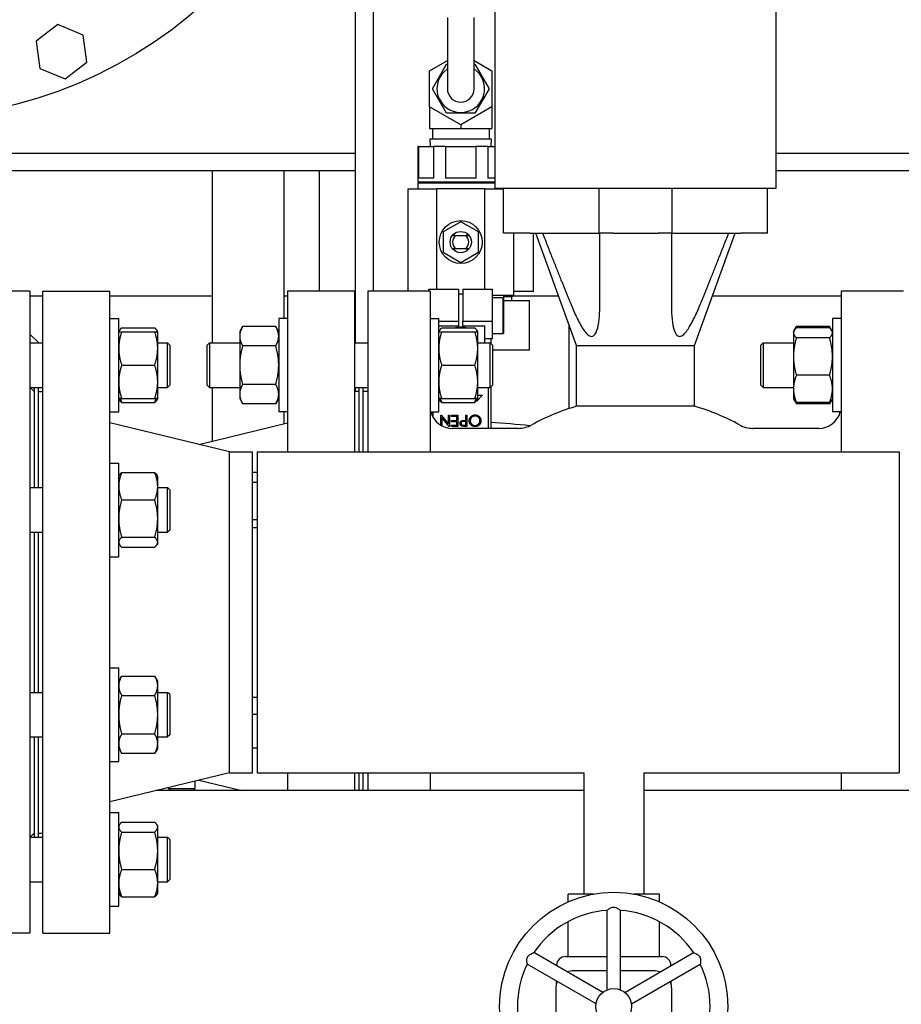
# Model space of a CAD drawing. Header units: inches. Extents: x 24 to 1128, y -69 to 748.
# Tile 96 of 256: x 176 to 188, y 179 to 193. Entities that reach past the tile are written whole.
import ezdxf

# ---------------------------------------------------------------- set-up
doc = ezdxf.new("R2010")
doc.units = ezdxf.units.IN
doc.header["$LTSCALE"] = 32
doc.header["$MEASUREMENT"] = 0
doc.layers.add('Visible (ANSI)', color=7, linetype='Continuous', lineweight=30)

msp = doc.modelspace()

# ---------------------------------------------------------------- linework, layer by layer
at = {"layer": 'Visible (ANSI)'}
for p, q in [((180.91537, 194.35867), (180.91537, 188.85867)), ((182.62797, 190.30355), (182.62797, 193.84685)), ((186.56497, 190.30355), (186.56497, 193.84685)), ((180.66537, 193.10867), (180.66537, 188.13572)), ((181.95807, 192.69867), (181.95807, 191.69867)), ((182.33307, 191.69867), (182.33307, 192.69867)), ((176.49774, 192.59752), (176.1936, 192.36415)), ((176.85192, 192.45082), (176.49774, 192.59752)), ((176.90196, 192.07073), (176.85192, 192.45082)), ((176.1936, 192.36415), (176.24364, 191.98406)), ((176.59782, 191.83736), (176.90196, 192.07073)), ((181.70807, 191.95126), (181.95807, 192.0956)), ((181.74836, 191.69867), (181.94696, 192.04267)), ((181.94696, 192.04267), (181.95807, 192.04267)), ((182.33307, 192.0956), (182.58307, 191.95126)), ((182.33307, 192.04267), (182.34418, 192.04267)), ((182.34418, 192.04267), (182.54279, 191.69867)), ((176.24364, 191.98406), (176.59782, 191.83736)), ((181.70807, 191.44608), (181.70807, 191.95126)), ((182.58307, 191.95126), (182.58307, 191.44608)), ((181.94696, 191.35467), (181.74836, 191.69867)), ((182.54279, 191.69867), (182.34418, 191.35467)), ((181.70807, 191.44608), (181.70807, 191.1927)), ((182.14557, 191.19349), (181.70807, 191.44608)), ((182.34418, 191.35467), (181.94696, 191.35467)), ((182.58307, 191.44608), (182.14557, 191.19349)), ((182.58307, 191.44608), (182.58307, 191.1927)), ((181.70807, 191.1927), (181.70807, 191.13867)), ((182.14557, 191.19349), (182.14557, 191.1927)), ((182.14557, 191.1927), (182.14557, 191.13867)), ((182.58307, 191.1927), (182.58307, 191.13867)), ((181.70807, 191.13867), (182.14557, 191.13867)), ((181.74887, 191.13867), (181.74887, 190.99567)), ((182.14557, 191.13867), (182.58307, 191.13867)), ((182.54187, 191.13867), (182.54187, 190.99567)), ((181.71614, 190.99567), (182.5746, 190.99567)), ((181.71949, 190.88867), (181.71614, 190.99567)), ((182.57125, 190.88867), (182.5746, 190.99567)), ((174.70787, 190.79617), (180.66537, 190.79617)), ((181.55241, 190.88867), (181.54437, 190.88867)), ((181.54437, 190.88867), (181.54437, 190.38667)), ((181.55241, 190.88867), (181.55241, 190.44667)), ((181.55241, 190.88867), (181.76405, 190.88867)), ((181.93372, 190.88867), (181.76405, 190.88867)), ((181.76405, 190.88867), (181.76405, 190.44667)), ((181.93372, 190.88867), (181.93372, 190.44667)), ((181.93372, 190.88867), (182.35702, 190.88867)), ((182.52668, 190.88867), (182.35702, 190.88867)), ((182.35702, 190.88867), (182.35702, 190.44667)), ((182.52668, 190.88867), (182.52668, 190.44667)), ((182.52668, 190.88867), (182.62797, 190.88867)), ((186.56497, 190.79617), (190.58287, 190.79617)), ((180.66537, 190.54617), (174.70787, 190.54617)), ((178.66537, 188.13572), (178.66537, 190.54617)), ((179.66537, 190.54617), (179.66537, 188.47947)), ((180.16537, 188.85867), (180.16537, 190.54617)), ((190.58287, 190.54617), (186.56497, 190.54617)), ((182.62797, 190.38667), (181.54437, 190.38667)), ((182.62797, 190.37667), (181.54437, 190.37667)), ((181.54437, 190.37667), (181.54437, 190.29067)), ((181.55037, 190.38667), (181.55037, 190.37667)), ((181.76405, 190.44667), (181.55241, 190.44667)), ((182.35702, 190.44667), (181.93372, 190.44667)), ((182.62797, 190.44667), (182.52668, 190.44667)), ((181.80787, 190.29067), (181.40337, 190.29067)), ((181.40337, 190.29067), (181.40337, 188.85867)), ((181.80787, 190.29867), (182.48287, 190.29867)), ((181.80787, 188.88664), (181.80787, 190.29867)), ((182.48287, 188.88664), (182.48287, 190.29867)), ((182.74608, 190.29067), (182.48287, 190.29067)), ((182.62797, 190.30355), (186.56497, 190.30355)), ((182.74608, 189.67363), (182.74608, 190.30355)), ((184.08466, 189.67363), (184.08466, 190.30355)), ((185.10828, 189.67363), (185.10828, 190.30355)), ((186.44687, 189.67363), (186.44687, 190.30355)), ((182.14537, 189.83417), (181.89812, 189.69142)), ((182.39262, 189.69142), (182.14537, 189.83417)), ((181.89812, 189.69142), (181.89812, 189.40592)), ((182.05337, 189.66556), (182.05337, 189.64067)), ((182.23737, 189.64067), (182.23737, 189.66556)), ((182.39262, 189.40592), (182.39262, 189.69142)), ((183.12009, 189.67363), (182.74608, 189.67363)), ((182.88737, 188.80667), (182.88737, 189.67363)), ((183.12009, 189.67363), (183.88781, 189.67363)), ((183.16537, 188.85617), (183.16537, 189.67363)), ((183.7697, 188.09883), (183.19883, 189.67363)), ((183.88781, 189.67363), (184.08466, 189.67363)), ((184.28151, 189.67363), (184.08466, 189.67363)), ((184.28151, 189.67363), (184.91143, 189.67363)), ((185.10828, 189.67363), (184.91143, 189.67363)), ((185.10828, 189.67363), (185.30513, 189.67363)), ((185.30513, 189.67363), (186.07285, 189.67363)), ((185.42324, 188.09883), (185.99411, 189.67363)), ((186.44687, 189.67363), (186.07285, 189.67363)), ((182.07847, 189.64067), (182.21227, 189.64067)), ((181.89812, 189.40592), (182.14537, 189.26317)), ((182.05337, 189.45667), (182.05337, 189.43178)), ((182.07847, 189.45667), (182.21227, 189.45667)), ((182.14537, 189.26317), (182.39262, 189.40592)), ((182.23737, 189.43178), (182.23737, 189.45667)), ((176.10537, 188.85867), (175.16537, 188.85867)), ((176.10537, 188.85867), (176.10537, 179.85867)), ((176.28787, 179.85867), (176.28787, 188.85867)), ((176.28787, 188.85867), (177.22787, 188.85867)), ((177.22787, 179.85867), (177.22787, 188.85867)), ((179.71507, 188.85867), (179.71507, 186.60867)), ((180.65507, 188.85867), (179.71507, 188.85867)), ((180.65507, 188.85867), (180.65507, 186.60867)), ((180.66537, 188.85617), (180.65507, 188.85617)), ((180.84057, 188.85867), (180.84057, 186.60867)), ((181.71458, 188.85867), (180.84057, 188.85867)), ((181.69942, 188.88664), (182.11537, 188.88664)), ((181.69942, 188.85867), (181.69942, 188.88664)), ((181.71458, 188.85867), (181.71458, 186.60867)), ((182.11537, 188.88664), (182.11537, 188.43762)), ((182.17537, 188.88664), (182.59132, 188.88664)), ((182.17537, 188.88664), (182.17537, 188.43762)), ((182.59132, 188.43762), (182.59132, 188.88664)), ((183.16537, 188.85617), (182.88737, 188.85617)), ((187.47836, 188.85867), (187.47836, 186.60867)), ((188.35238, 188.85867), (187.47836, 188.85867)), ((176.10537, 188.79617), (176.28787, 188.79617)), ((177.22787, 188.79617), (178.66537, 188.79617)), ((179.66537, 188.79617), (179.71507, 188.79617)), ((180.66537, 188.77951), (180.65507, 188.77951)), ((180.66537, 188.72617), (180.65507, 188.72617)), ((182.11537, 188.82321), (182.17537, 188.82321)), ((182.59132, 188.80667), (182.88737, 188.80667)), ((182.59132, 188.77267), (182.73833, 188.77267)), ((182.73833, 188.26867), (182.73833, 188.77267)), ((182.74637, 188.80667), (182.74637, 188.26867)), ((182.8605, 188.77951), (182.74637, 188.77951)), ((183.10875, 188.72617), (182.74637, 188.72617)), ((182.85965, 188.80667), (182.8605, 188.77951)), ((182.85998, 188.79617), (183.51691, 188.79617)), ((182.8605, 188.72617), (182.8605, 188.77951)), ((183.10875, 188.03617), (183.10875, 188.72617)), ((185.67603, 188.79617), (187.47836, 188.79617)), ((177.22787, 188.47947), (177.34987, 188.47947)), ((177.34987, 187.16697), (177.34987, 188.47947)), ((179.59307, 188.47947), (179.59307, 187.16697)), ((179.71507, 188.47947), (179.59307, 188.47947)), ((181.71458, 188.47947), (181.83658, 188.47947)), ((181.83658, 187.16697), (181.83658, 188.47947)), ((181.83658, 188.43762), (182.11537, 188.43762)), ((182.11537, 188.43762), (182.11537, 188.3742)), ((182.17537, 188.43762), (182.59132, 188.43762)), ((182.17537, 188.3742), (182.17537, 188.43762)), ((182.59132, 188.19586), (182.59132, 188.43762)), ((187.35636, 188.47947), (187.35636, 187.16697)), ((187.47836, 188.47947), (187.35636, 188.47947)), ((177.34987, 188.29197), (177.35942, 188.3085)), ((177.39174, 188.34604), (177.855, 188.34604)), ((177.39174, 188.29197), (177.855, 188.29197)), ((177.89687, 188.29197), (177.88732, 188.3085)), ((177.89687, 188.05759), (177.89687, 188.29197)), ((179.04607, 188.29197), (179.08794, 188.36448)), ((179.04607, 188.29197), (179.04607, 188.22917)), ((179.55121, 188.36448), (179.08794, 188.36448)), ((179.59307, 188.29197), (179.55121, 188.36448)), ((181.83658, 188.3742), (182.11537, 188.3742)), ((181.83658, 188.29197), (181.84613, 188.3085)), ((181.87845, 188.34604), (182.34171, 188.34604)), ((181.87845, 188.29197), (182.34171, 188.29197)), ((182.17537, 188.3742), (182.48287, 188.3742)), ((182.38358, 188.29197), (182.37404, 188.3085)), ((182.38358, 188.05759), (182.38358, 188.29197)), ((182.48287, 188.13572), (182.48287, 188.3742)), ((183.66537, 187.21466), (183.66537, 188.38664)), ((186.80936, 188.29197), (186.81891, 188.3085)), ((186.80936, 188.29197), (186.80936, 188.276)), ((186.80936, 188.276), (186.80936, 187.94454)), ((186.81891, 188.3085), (186.85123, 188.36448)), ((187.31449, 188.36448), (186.85123, 188.36448)), ((187.31449, 188.34604), (186.85123, 188.34604)), ((187.34681, 188.3085), (187.31449, 188.36448)), ((187.35636, 188.29197), (187.34681, 188.3085)), ((176.22901, 188.13517), (176.10537, 188.25881)), ((179.04607, 188.22917), (179.04607, 187.82322)), ((182.48287, 188.19586), (182.59132, 188.19586)), ((182.56537, 188.19586), (182.56537, 188.12912)), ((182.59132, 188.26867), (182.73833, 188.26867)), ((182.73833, 188.26867), (182.74637, 188.26867)), ((187.31449, 188.20595), (186.85123, 188.20595)), ((176.10537, 188.13517), (176.28787, 188.13517)), ((177.89687, 188.13517), (178.03407, 188.13517)), ((177.89687, 187.58884), (177.89687, 188.05759)), ((178.03407, 187.51017), (178.03407, 188.13517)), ((178.06537, 188.10387), (178.03407, 188.13517)), ((178.06537, 188.10387), (178.06537, 187.54147)), ((178.59007, 188.10442), (178.62137, 188.13572)), ((178.59007, 187.54202), (178.59007, 188.10442)), ((178.62137, 188.13572), (178.62137, 187.51072)), ((178.62137, 188.13572), (179.04607, 188.13572)), ((179.55121, 188.09385), (179.08794, 188.09385)), ((180.65507, 188.13572), (180.84057, 188.13572)), ((182.38358, 188.13572), (182.55877, 188.13572)), ((182.38358, 187.58884), (182.38358, 188.05759)), ((182.55877, 187.51072), (182.55877, 188.13572)), ((182.59007, 188.10442), (182.55877, 188.13572)), ((182.59007, 188.10442), (182.59007, 187.54202)), ((182.59007, 188.03617), (183.10875, 188.03617)), ((183.7697, 188.09883), (185.42324, 188.09883)), ((183.7697, 187.24659), (183.7697, 188.09883)), ((183.7697, 188.09883), (185.42324, 188.09883)), ((185.42324, 187.24659), (185.42324, 188.09883)), ((186.35336, 188.10442), (186.38466, 188.13572)), ((186.35336, 187.54202), (186.35336, 188.10442)), ((186.38466, 188.13572), (186.38466, 187.51072)), ((186.38466, 188.13572), (186.80936, 188.13572)), ((186.80936, 187.94454), (186.80936, 187.49176)), ((177.39174, 187.82322), (177.855, 187.82322)), ((179.04607, 187.82322), (179.04607, 187.41727)), ((181.87845, 187.82322), (182.34171, 187.82322)), ((177.89687, 187.35447), (177.89687, 187.58884)), ((182.38358, 187.35447), (182.38358, 187.58884)), ((187.31449, 187.68313), (186.85123, 187.68313)), ((176.10537, 187.51017), (176.28787, 187.51017)), ((176.16537, 187.45367), (176.10887, 187.51017)), ((176.16537, 187.51017), (176.16537, 186.10589)), ((176.22787, 186.10589), (176.22787, 187.51017)), ((176.22787, 187.45367), (176.28787, 187.45367)), ((177.89687, 187.51017), (178.03407, 187.51017)), ((178.06537, 187.54147), (178.03407, 187.51017)), ((178.59007, 187.54202), (178.62137, 187.51072)), ((178.62137, 187.51072), (179.04607, 187.51072)), ((178.66537, 186.75961), (178.66537, 187.51072)), ((179.55121, 187.55258), (179.08794, 187.55258)), ((180.65507, 187.51072), (180.84057, 187.51072)), ((180.71507, 187.45367), (180.65507, 187.45367)), ((180.66537, 187.51072), (180.66537, 187.45367)), ((180.71507, 187.51072), (180.71507, 186.60867)), ((180.77757, 186.60867), (180.77757, 187.51072)), ((180.84057, 187.45316), (180.77757, 187.45316)), ((182.38358, 187.51072), (182.55877, 187.51072)), ((182.52987, 187.51072), (182.52987, 186.93741)), ((182.59007, 187.54202), (182.55877, 187.51072)), ((182.56537, 187.51731), (182.56537, 186.93741)), ((186.35336, 187.54202), (186.38466, 187.51072)), ((186.38466, 187.51072), (186.80936, 187.51072)), ((186.80936, 187.49176), (186.80936, 187.35447)), ((177.34987, 187.35447), (177.35942, 187.33793)), ((177.39174, 187.35447), (177.855, 187.35447)), ((177.89687, 187.35447), (177.88732, 187.33793)), ((179.04607, 187.41727), (179.04607, 187.35447)), ((179.04607, 187.35447), (179.08794, 187.28195)), ((179.59307, 187.35447), (179.55121, 187.28195)), ((181.83658, 187.35447), (181.84613, 187.33793)), ((181.87845, 187.35447), (182.34171, 187.35447)), ((182.37037, 187.31687), (182.36725, 187.32766)), ((182.44947, 187.40333), (182.37037, 187.31687)), ((182.38358, 187.35447), (182.37404, 187.33793)), ((182.38358, 187.40333), (182.44947, 187.40333)), ((186.80936, 187.35447), (186.81891, 187.33793)), ((186.81891, 187.33793), (186.85123, 187.28195)), ((187.34681, 187.33793), (187.31449, 187.28195)), ((187.35636, 187.35447), (187.34681, 187.33793)), ((177.39174, 187.3004), (177.855, 187.3004)), ((179.55121, 187.28195), (179.08794, 187.28195)), ((181.87845, 187.3004), (182.34171, 187.3004)), ((185.42324, 187.24659), (183.7697, 187.24659)), ((187.31449, 187.3004), (186.85123, 187.3004)), ((187.31449, 187.28195), (186.85123, 187.28195)), ((177.22787, 187.16697), (177.34987, 187.16697)), ((179.71507, 187.16697), (179.59307, 187.16697)), ((179.66537, 187.16697), (179.66537, 187.00164)), ((181.71458, 187.16697), (181.83658, 187.16697)), ((181.76087, 187.08801), (181.76087, 187.16697)), ((181.86745, 187.12167), (181.87065, 187.12167)), ((181.86745, 186.98232), (181.86745, 187.12167)), ((181.87065, 187.12167), (181.97362, 186.99897)), ((181.88148, 187.0884), (181.88148, 186.97438)), ((181.9847, 186.96542), (181.88148, 187.0884)), ((181.97362, 187.12167), (181.98765, 187.12167)), ((181.97362, 186.99897), (181.97362, 187.12167)), ((181.98765, 187.12167), (181.98765, 186.96542)), ((182.01569, 187.12167), (182.10383, 187.12167)), ((182.01569, 187.10564), (182.01569, 187.12167)), ((182.08981, 187.10564), (182.01569, 187.10564)), ((182.01569, 187.04555), (182.08981, 187.04555)), ((182.01569, 187.02952), (182.01569, 187.04555)), ((182.08981, 187.04555), (182.08981, 187.10564)), ((182.10383, 187.12167), (182.10383, 186.96542)), ((182.21801, 187.03353), (182.19066, 187.03387)), ((182.20684, 187.04955), (182.21801, 187.04955)), ((182.21801, 187.12167), (182.23204, 187.12167)), ((182.21801, 187.04955), (182.21801, 187.12167)), ((182.21801, 186.98145), (182.21801, 187.03353)), ((182.23204, 187.12167), (182.23204, 186.96542)), ((187.47836, 187.16697), (187.35636, 187.16697)), ((178.9012, 186.60867), (177.22787, 187.01367)), ((178.47147, 186.71268), (179.71507, 187.01367)), ((181.98765, 186.96542), (181.9847, 186.96542)), ((182.08981, 187.02952), (182.01569, 187.02952)), ((182.01569, 186.98145), (182.08981, 186.98145)), ((182.01569, 186.96542), (182.01569, 186.98145)), ((182.10383, 186.96542), (182.01569, 186.96542)), ((182.95071, 186.93741), (182.02954, 186.93741)), ((182.08981, 186.98145), (182.08981, 187.02952)), ((182.18944, 186.98145), (182.21801, 186.98145)), ((182.23204, 186.96542), (182.20139, 186.96542)), ((187.1634, 186.93741), (186.24224, 186.93741)), ((178.9012, 182.10867), (178.9012, 186.60867)), ((178.9012, 186.60867), (179.22787, 186.60867)), ((179.22787, 182.10867), (179.22787, 186.60867)), ((179.29037, 186.60867), (179.29037, 182.10867)), ((179.29037, 186.60867), (188.29037, 186.60867)), ((188.29037, 186.60867), (188.29037, 182.10867)), ((177.22787, 186.44998), (177.34987, 186.44998)), ((177.34987, 185.13748), (177.34987, 186.44998)), ((177.34987, 186.26248), (177.35942, 186.27902)), ((177.39174, 186.31656), (177.855, 186.31656)), ((177.89687, 186.26248), (177.88732, 186.27902)), ((177.89687, 186.12519), (177.89687, 186.26248)), ((179.29037, 186.31656), (179.22787, 186.31656)), ((176.10537, 186.10589), (176.28787, 186.10589)), ((177.89687, 185.67241), (177.89687, 186.12519)), ((177.89687, 186.10589), (178.03407, 186.10589)), ((178.03407, 185.48089), (178.03407, 186.10589)), ((178.06537, 186.07459), (178.03407, 186.10589)), ((178.06537, 186.07459), (178.06537, 185.51219)), ((179.29037, 186.17647), (179.22787, 186.17647)), ((177.39174, 185.93382), (177.855, 185.93382)), ((177.89687, 185.34095), (177.89687, 185.67241)), ((179.29037, 185.65364), (179.22787, 185.65364)), ((179.22787, 185.54617), (179.29037, 185.54617)), ((176.10537, 185.48089), (176.28787, 185.48089)), ((176.16537, 185.48089), (176.16537, 183.23617)), ((176.22787, 183.23617), (176.22787, 185.48089)), ((177.39174, 185.411), (177.855, 185.411)), ((177.89687, 185.48089), (178.03407, 185.48089)), ((178.06537, 185.51219), (178.03407, 185.48089)), ((177.34987, 185.32498), (177.35942, 185.30845)), ((177.39174, 185.27091), (177.855, 185.27091)), ((177.89687, 185.32498), (177.88732, 185.30845)), ((177.89687, 185.32498), (177.89687, 185.34095)), ((177.22787, 185.13748), (177.34987, 185.13748)), ((177.22787, 183.57986), (177.34987, 183.57986)), ((177.34987, 182.26736), (177.34987, 183.57986)), ((177.34987, 183.39236), (177.39174, 183.46487)), ((177.39174, 183.46487), (177.855, 183.46487)), ((177.89687, 183.39236), (177.855, 183.46487)), ((177.89687, 183.32956), (177.89687, 183.39236)), ((177.89687, 182.92361), (177.89687, 183.32956)), ((176.10537, 183.23617), (176.28787, 183.23617)), ((177.39174, 183.19424), (177.855, 183.19424)), ((177.89687, 183.23617), (178.03407, 183.23617)), ((178.03407, 182.61117), (178.03407, 183.23617)), ((178.06537, 183.20487), (178.03407, 183.23617)), ((178.06537, 183.20487), (178.06537, 182.64247)), ((179.22787, 183.17117), (179.29037, 183.17117)), ((177.89687, 182.51766), (177.89687, 182.92361)), ((179.29037, 182.92361), (179.22787, 182.92361)), ((177.39174, 182.65297), (177.855, 182.65297)), ((178.06537, 182.64247), (178.03407, 182.61117)), ((176.10537, 182.61117), (176.28787, 182.61117)), ((176.16537, 182.61117), (176.16537, 181.20705)), ((176.22787, 181.20705), (176.22787, 182.61117)), ((177.89687, 182.61117), (178.03407, 182.61117)), ((177.89687, 182.45486), (177.89687, 182.51766)), ((177.34987, 182.45486), (177.39174, 182.38234)), ((177.39174, 182.38234), (177.855, 182.38234)), ((177.89687, 182.45486), (177.855, 182.38234)), ((179.29037, 182.45486), (179.22787, 182.45486)), ((177.22787, 182.26736), (177.34987, 182.26736)), ((178.9012, 182.10867), (177.22787, 181.70367)), ((178.9012, 182.10867), (179.22787, 182.10867)), ((179.29037, 182.10867), (183.87037, 182.10867)), ((179.71507, 182.10867), (179.71507, 181.85867)), ((180.65507, 182.10867), (180.65507, 181.85867)), ((180.71507, 182.10867), (180.71507, 181.85867)), ((180.77757, 181.85867), (180.77757, 182.10867)), ((180.84057, 182.10867), (180.84057, 181.85867)), ((181.71458, 182.10867), (181.71458, 181.85867)), ((183.87037, 182.10867), (183.87037, 180.40817)), ((184.71037, 182.10867), (188.29037, 182.10867)), ((184.71037, 182.10867), (184.71037, 180.40817)), ((187.47836, 182.10867), (187.47836, 181.85867)), ((178.42287, 181.88992), (178.42287, 181.9929)), ((178.47147, 182.00466), (179.07466, 181.85867)), ((183.87037, 181.85867), (177.86828, 181.85867)), ((178.04787, 181.88992), (178.04787, 181.90214)), ((178.04787, 181.88992), (178.42287, 181.88992)), ((178.07912, 181.85867), (178.04787, 181.88992)), ((178.39162, 181.85867), (178.42287, 181.88992)), ((189.71246, 181.85867), (184.71037, 181.85867)), ((177.22787, 181.55037), (177.34987, 181.55037)), ((177.34987, 180.23787), (177.34987, 181.55037)), ((177.34987, 181.36287), (177.35942, 181.37941)), ((177.39174, 181.41694), (177.855, 181.41694)), ((177.89687, 181.36287), (177.88732, 181.37941)), ((176.16537, 181.26367), (176.10875, 181.20705)), ((176.22787, 181.26367), (176.28787, 181.26367)), ((177.39174, 181.27685), (177.855, 181.27685)), ((177.89687, 181.3469), (177.89687, 181.36287)), ((177.89687, 181.01544), (177.89687, 181.3469)), ((176.10537, 181.20705), (176.28787, 181.20705)), ((177.89687, 181.20705), (178.03407, 181.20705)), ((178.03407, 180.58205), (178.03407, 181.20705)), ((178.06537, 181.17575), (178.03407, 181.20705)), ((178.06537, 181.17575), (178.06537, 180.61335)), ((177.89687, 180.56266), (177.89687, 181.01544)), ((177.39174, 180.75403), (177.855, 180.75403)), ((176.10537, 180.58205), (176.28787, 180.58205)), ((177.89687, 180.58205), (178.03407, 180.58205)), ((177.89687, 180.42537), (177.89687, 180.56266)), ((178.06537, 180.61335), (178.03407, 180.58205)), ((177.34987, 180.42537), (177.35942, 180.40884)), ((177.89687, 180.42537), (177.88732, 180.40884)), ((184.00863, 180.40817), (183.64912, 180.40817)), ((183.64912, 180.29905), (183.64912, 180.40817)), ((184.93162, 180.40817), (184.57211, 180.40817)), ((184.93162, 180.29905), (184.93162, 180.40817)), ((177.39174, 180.3713), (177.855, 180.3713)), ((177.22787, 180.23787), (177.34987, 180.23787)), ((184.19637, 179.06482), (184.19637, 180.17989)), ((184.38437, 179.06482), (184.38437, 180.17989)), ((183.64912, 179.53317), (183.64912, 180.02115)), ((184.93162, 179.53317), (184.93162, 180.02115)), ((176.10537, 179.85867), (175.16537, 179.85867)), ((176.28787, 179.85867), (177.22787, 179.85867)), ((184.13675, 179.0304), (183.17107, 179.58794)), ((184.44399, 179.0304), (185.40967, 179.58794)), ((183.61381, 179.53317), (184.19637, 179.53317)), ((184.38437, 179.53317), (184.96693, 179.53317)), ((184.04275, 178.86759), (183.07707, 179.42512)), ((183.48881, 179.40449), (183.48881, 179.40817)), ((184.19637, 179.33317), (183.72787, 179.33317)), ((184.85287, 179.33317), (184.38437, 179.33317)), ((184.53799, 178.86759), (185.50367, 179.42512)), ((185.09193, 179.40817), (185.09193, 179.40449)), ((183.48881, 179.15631), (183.48881, 179.18741)), ((185.09193, 179.18741), (185.09193, 179.15631)), ((183.47787, 179.08317), (183.47787, 178.58317)), ((185.10287, 178.58317), (185.10287, 179.08317))]:
    msp.add_line(p, q, dxfattribs=at)
for centre, radius in [((174.33537, 197.55867), 6.281), ((182.14537, 189.54867), 0.301), ((182.14537, 189.54867), 0.14875), ((184.29037, 178.83317), 1.6), ((184.29037, 178.83317), 0.25)]:
    msp.add_circle(centre, radius, dxfattribs=at)
for centre, radius, start, end in [((182.14557, 191.69867), 0.334, 124.151097, 55.848903), ((182.14557, 191.69867), 0.1875, 180, 0), ((182.14537, 189.54867), 0.11375, 126.022003, 233.977997), ((182.14537, 189.54867), 0.11375, 306.022003, 53.977997), ((184.59647, 184.35867), 3.00394, 105.975683, 118.972162), ((184.59647, 184.35867), 3.00394, 61.027838, 74.024317), ((182.02954, 187.25237), 0.31496, 195.732893, 270), ((187.1634, 187.25237), 0.31496, 270, 344.267107), ((181.66537, 172.54617), 14.5, 84.260901, 86.441423), ((182.95071, 187.33111), 0.3937, 270, 298.972162), ((186.24224, 187.33111), 0.3937, 241.027838, 270), ((184.29037, 178.83317), 1.35, 93.992715, 146.007285), ((184.29037, 178.83317), 1.35, 33.992715, 86.007285), ((183.61381, 179.40817), 0.125, 90, 180), ((184.96693, 179.40817), 0.125, 0, 90), ((184.29037, 178.83317), 1.35, 153.992715, 206.007285), ((183.72787, 179.08317), 0.25, 90, 110.5819), ((184.85287, 179.08317), 0.25, 69.4181, 90), ((184.29037, 178.83317), 1.35, 333.992715, 26.007285), ((183.72787, 179.08317), 0.25, 156.720461, 180), ((184.85287, 179.08317), 0.25, 0, 23.279539)]:
    msp.add_arc(centre, radius, start, end, dxfattribs=at)
msp.add_ellipse((182.14537, 188.25434), major_axis=(-0.15, 0), ratio=0.70710678, start_param=4.1858286, end_param=5.23894936, dxfattribs=at)
for points, weights in [([(183.29209, 189.67363), (183.52771, 189.06701), (183.7008, 188.65046)], [1.00167799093, 1.0279276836, 1.02488483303]), ([(184.0945, 188.65046), (184.0945, 189.06701), (184.0945, 189.67363)], [1.02488483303, 1.0279276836, 1.00167799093]), ([(185.09844, 189.67363), (185.09844, 189.06701), (185.09844, 188.65046)], [1.00167799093, 1.0279276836, 1.02488483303]), ([(185.49214, 188.65046), (185.66523, 189.06701), (185.90086, 189.67363)], [1.02488483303, 1.0279276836, 1.00167799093]), ([(182.02848, 189.64067), (182.05681, 189.64067), (182.07847, 189.64067)], [2.47194217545, 2.72378885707, 2.89244266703]), ([(182.21227, 189.64067), (182.23393, 189.64067), (182.26226, 189.64067)], [2.89244266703, 2.72378885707, 2.47194217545]), ([(182.02848, 189.45667), (182.05681, 189.45667), (182.07847, 189.45667)], [2.47194217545, 2.72378885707, 2.89244266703]), ([(182.21227, 189.45667), (182.23393, 189.45667), (182.26226, 189.45667)], [2.89244266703, 2.72378885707, 2.47194217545]), ([(177.34987, 188.29197), (177.34987, 188.29197), (177.39174, 188.29197)], [1, 1.0379548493, 1]), ([(177.39174, 188.29197), (177.34987, 188.16637), (177.34987, 188.05759)], [1, 1.0379548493, 1]), ([(177.39174, 188.34604), (177.35955, 188.31718), (177.3522, 188.29197)], [1, 1.02892942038, 1.01375847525]), ([(177.89453, 188.29197), (177.88719, 188.31718), (177.855, 188.34604)], [1.01375847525, 1.02892942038, 1]), ([(177.855, 188.29197), (177.89687, 188.29197), (177.89687, 188.29197)], [1, 1.0379548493, 1]), ([(177.89687, 188.05759), (177.89687, 188.16637), (177.855, 188.29197)], [1, 1.0379548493, 1]), ([(179.08794, 188.36448), (179.04607, 188.29197), (179.04607, 188.22917)], [1, 1.0379548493, 1]), ([(179.59307, 188.22917), (179.59307, 188.29197), (179.55121, 188.36448)], [1, 1.0379548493, 1]), ([(181.83658, 188.29197), (181.83658, 188.29197), (181.87845, 188.29197)], [1, 1.0379548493, 1]), ([(181.87845, 188.29197), (181.83658, 188.16637), (181.83658, 188.05759)], [1, 1.0379548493, 1]), ([(181.87845, 188.34604), (181.84626, 188.31718), (181.83892, 188.29197)], [1, 1.02892942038, 1.01375847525]), ([(182.38125, 188.29197), (182.37391, 188.31718), (182.34171, 188.34604)], [1.01375847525, 1.02892942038, 1]), ([(182.34171, 188.29197), (182.38358, 188.29197), (182.38358, 188.29197)], [1, 1.0379548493, 1]), ([(182.38358, 188.05759), (182.38358, 188.16637), (182.34171, 188.29197)], [1, 1.0379548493, 1]), ([(186.85123, 188.34604), (186.80936, 188.3085), (186.80936, 188.276)], [1, 1.0379548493, 1]), ([(186.80936, 188.276), (186.80936, 188.24349), (186.85123, 188.20595)], [1, 1.0379548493, 1]), ([(186.85123, 188.36448), (186.83983, 188.34475), (186.83166, 188.32625)], [1, 1.01005189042, 1.01477953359]), ([(187.33406, 188.32625), (187.32589, 188.34475), (187.31449, 188.36448)], [1.01477953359, 1.01005189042, 1]), ([(187.35636, 188.276), (187.35636, 188.3085), (187.31449, 188.34604)], [1, 1.0379548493, 1]), ([(187.31449, 188.20595), (187.35636, 188.24349), (187.35636, 188.276)], [1, 1.0379548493, 1]), ([(179.04607, 188.22917), (179.04607, 188.16637), (179.08794, 188.09385)], [1, 1.0379548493, 1]), ([(179.55121, 188.09385), (179.59307, 188.16637), (179.59307, 188.22917)], [1, 1.0379548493, 1]), ([(186.85123, 188.20595), (186.80936, 188.06586), (186.80936, 187.94454)], [1, 1.0379548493, 1]), ([(187.35636, 187.94454), (187.35636, 188.06586), (187.31449, 188.20595)], [1, 1.0379548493, 1]), ([(177.34987, 188.05759), (177.34987, 187.94882), (177.39174, 187.82322)], [1, 1.0379548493, 1]), ([(177.855, 187.82322), (177.89687, 187.94882), (177.89687, 188.05759)], [1, 1.0379548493, 1]), ([(179.08794, 188.09385), (179.04607, 187.94882), (179.04607, 187.82322)], [1, 1.0379548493, 1]), ([(179.59307, 187.82322), (179.59307, 187.94882), (179.55121, 188.09385)], [1, 1.0379548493, 1]), ([(181.83658, 188.05759), (181.83658, 187.94882), (181.87845, 187.82322)], [1, 1.0379548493, 1]), ([(182.34171, 187.82322), (182.38358, 187.94882), (182.38358, 188.05759)], [1, 1.0379548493, 1]), ([(186.80936, 187.94454), (186.80936, 187.82322), (186.85123, 187.68313)], [1, 1.0379548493, 1]), ([(187.31449, 187.68313), (187.35636, 187.82322), (187.35636, 187.94454)], [1, 1.0379548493, 1]), ([(177.39174, 187.82322), (177.34987, 187.69762), (177.34987, 187.58884)], [1, 1.0379548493, 1]), ([(177.89687, 187.58884), (177.89687, 187.69762), (177.855, 187.82322)], [1, 1.0379548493, 1]), ([(179.04607, 187.82322), (179.04607, 187.69762), (179.08794, 187.55258)], [1, 1.0379548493, 1]), ([(179.55121, 187.55258), (179.59307, 187.69762), (179.59307, 187.82322)], [1, 1.0379548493, 1]), ([(181.87845, 187.82322), (181.83658, 187.69762), (181.83658, 187.58884)], [1, 1.0379548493, 1]), ([(182.38358, 187.58884), (182.38358, 187.69762), (182.34171, 187.82322)], [1, 1.0379548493, 1]), ([(177.34987, 187.58884), (177.34987, 187.48007), (177.39174, 187.35447)], [1, 1.0379548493, 1]), ([(177.855, 187.35447), (177.89687, 187.48007), (177.89687, 187.58884)], [1, 1.0379548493, 1]), ([(181.83658, 187.58884), (181.83658, 187.48007), (181.87845, 187.35447)], [1, 1.0379548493, 1]), ([(182.34171, 187.35447), (182.38358, 187.48007), (182.38358, 187.58884)], [1, 1.0379548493, 1]), ([(186.85123, 187.68313), (186.80936, 187.58057), (186.80936, 187.49176)], [1, 1.0379548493, 1]), ([(187.35636, 187.49176), (187.35636, 187.58057), (187.31449, 187.68313)], [1, 1.0379548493, 1]), ([(179.08794, 187.55258), (179.04607, 187.48007), (179.04607, 187.41727)], [1, 1.0379548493, 1]), ([(179.59307, 187.41727), (179.59307, 187.48007), (179.55121, 187.55258)], [1, 1.0379548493, 1]), ([(186.80936, 187.49176), (186.80936, 187.40295), (186.85123, 187.3004)], [1, 1.0379548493, 1]), ([(187.31449, 187.3004), (187.35636, 187.40295), (187.35636, 187.49176)], [1, 1.0379548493, 1]), ([(177.39174, 187.35447), (177.34987, 187.35447), (177.34987, 187.35447)], [1, 1.0379548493, 1]), ([(177.39174, 187.3004), (177.36966, 187.32019), (177.35942, 187.33793)], [1, 1.01965956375, 1.01895290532]), ([(177.37217, 187.35447), (177.38034, 187.32831), (177.39174, 187.3004)], [1.01477953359, 1.01005189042, 1]), ([(177.89687, 187.35447), (177.89687, 187.35447), (177.855, 187.35447)], [1, 1.0379548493, 1]), ([(177.855, 187.3004), (177.8664, 187.32831), (177.87457, 187.35447)], [1, 1.01005189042, 1.01477953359]), ([(177.88732, 187.33793), (177.87708, 187.32019), (177.855, 187.3004)], [1.01895290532, 1.01965956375, 1]), ([(179.04607, 187.41727), (179.04607, 187.35447), (179.08794, 187.28195)], [1, 1.0379548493, 1]), ([(179.55121, 187.28195), (179.59307, 187.35447), (179.59307, 187.41727)], [1, 1.0379548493, 1]), ([(181.87845, 187.35447), (181.83658, 187.35447), (181.83658, 187.35447)], [1, 1.0379548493, 1]), ([(181.87845, 187.3004), (181.85637, 187.32019), (181.84613, 187.33793)], [1, 1.01965956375, 1.01895290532]), ([(181.85888, 187.35447), (181.86705, 187.32831), (181.87845, 187.3004)], [1.01477953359, 1.01005189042, 1]), ([(182.38358, 187.35447), (182.38358, 187.35447), (182.34171, 187.35447)], [1, 1.0379548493, 1]), ([(182.34171, 187.3004), (182.35311, 187.32831), (182.36128, 187.35447)], [1, 1.01005189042, 1.01477953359]), ([(182.37404, 187.33793), (182.36379, 187.32019), (182.34171, 187.3004)], [1.01895290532, 1.01965956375, 1]), ([(186.85123, 187.3004), (186.82915, 187.32019), (186.81891, 187.33793)], [1, 1.01965956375, 1.01895290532]), ([(186.83166, 187.32019), (186.83983, 187.30169), (186.85123, 187.28195)], [1.01477953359, 1.01005189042, 1]), ([(187.34681, 187.33793), (187.33657, 187.32019), (187.31449, 187.3004)], [1.01895290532, 1.01965956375, 1]), ([(187.31449, 187.28195), (187.32589, 187.30169), (187.33406, 187.32019)], [1, 1.01005189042, 1.01477953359]), ([(177.39174, 186.31656), (177.34987, 186.214), (177.34987, 186.12519)], [1, 1.0379548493, 1]), ([(177.35942, 186.27902), (177.36966, 186.29676), (177.39174, 186.31656)], [1.01895290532, 1.01965956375, 1]), ([(177.855, 186.31656), (177.87708, 186.29676), (177.88732, 186.27902)], [1, 1.01965956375, 1.01895290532]), ([(177.89687, 186.12519), (177.89687, 186.214), (177.855, 186.31656)], [1, 1.0379548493, 1]), ([(177.34987, 186.12519), (177.34987, 186.03638), (177.39174, 185.93382)], [1, 1.0379548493, 1]), ([(177.855, 185.93382), (177.89687, 186.03638), (177.89687, 186.12519)], [1, 1.0379548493, 1]), ([(177.39174, 185.93382), (177.34987, 185.79373), (177.34987, 185.67241)], [1, 1.0379548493, 1]), ([(177.89687, 185.67241), (177.89687, 185.79373), (177.855, 185.93382)], [1, 1.0379548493, 1]), ([(177.34987, 185.67241), (177.34987, 185.55109), (177.39174, 185.411)], [1, 1.0379548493, 1]), ([(177.855, 185.411), (177.89687, 185.55109), (177.89687, 185.67241)], [1, 1.0379548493, 1]), ([(177.39174, 185.411), (177.34987, 185.37346), (177.34987, 185.34095)], [1, 1.0379548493, 1]), ([(177.89687, 185.34095), (177.89687, 185.37346), (177.855, 185.411)], [1, 1.0379548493, 1]), ([(177.34987, 185.34095), (177.34987, 185.30845), (177.39174, 185.27091)], [1, 1.0379548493, 1]), ([(177.855, 185.27091), (177.89687, 185.30845), (177.89687, 185.34095)], [1, 1.0379548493, 1]), ([(177.39174, 183.46487), (177.34987, 183.39236), (177.34987, 183.32956)], [1, 1.0379548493, 1]), ([(177.89687, 183.32956), (177.89687, 183.39236), (177.855, 183.46487)], [1, 1.0379548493, 1]), ([(177.34987, 183.32956), (177.34987, 183.26676), (177.39174, 183.19424)], [1, 1.0379548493, 1]), ([(177.855, 183.19424), (177.89687, 183.26676), (177.89687, 183.32956)], [1, 1.0379548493, 1]), ([(177.39174, 183.19424), (177.34987, 183.04921), (177.34987, 182.92361)], [1, 1.0379548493, 1]), ([(177.89687, 182.92361), (177.89687, 183.04921), (177.855, 183.19424)], [1, 1.0379548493, 1]), ([(177.34987, 182.92361), (177.34987, 182.79801), (177.39174, 182.65297)], [1, 1.0379548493, 1]), ([(177.855, 182.65297), (177.89687, 182.79801), (177.89687, 182.92361)], [1, 1.0379548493, 1]), ([(177.39174, 182.65297), (177.34987, 182.58046), (177.34987, 182.51766)], [1, 1.0379548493, 1]), ([(177.89687, 182.51766), (177.89687, 182.58046), (177.855, 182.65297)], [1, 1.0379548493, 1]), ([(177.34987, 182.51766), (177.34987, 182.45486), (177.39174, 182.38234)], [1, 1.0379548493, 1]), ([(177.855, 182.38234), (177.89687, 182.45486), (177.89687, 182.51766)], [1, 1.0379548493, 1]), ([(177.39174, 181.41694), (177.34987, 181.37941), (177.34987, 181.3469)], [1, 1.0379548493, 1]), ([(177.89687, 181.3469), (177.89687, 181.37941), (177.855, 181.41694)], [1, 1.0379548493, 1]), ([(177.34987, 181.3469), (177.34987, 181.31439), (177.39174, 181.27685)], [1, 1.0379548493, 1]), ([(177.39174, 181.27685), (177.34987, 181.13676), (177.34987, 181.01544)], [1, 1.0379548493, 1]), ([(177.855, 181.27685), (177.89687, 181.31439), (177.89687, 181.3469)], [1, 1.0379548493, 1]), ([(177.89687, 181.01544), (177.89687, 181.13676), (177.855, 181.27685)], [1, 1.0379548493, 1]), ([(177.34987, 181.01544), (177.34987, 180.89412), (177.39174, 180.75403)], [1, 1.0379548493, 1]), ([(177.855, 180.75403), (177.89687, 180.89412), (177.89687, 181.01544)], [1, 1.0379548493, 1]), ([(177.39174, 180.75403), (177.34987, 180.65148), (177.34987, 180.56266)], [1, 1.0379548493, 1]), ([(177.89687, 180.56266), (177.89687, 180.65148), (177.855, 180.75403)], [1, 1.0379548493, 1]), ([(177.34987, 180.56266), (177.34987, 180.47385), (177.39174, 180.3713)], [1, 1.0379548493, 1]), ([(177.855, 180.3713), (177.89687, 180.47385), (177.89687, 180.56266)], [1, 1.0379548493, 1]), ([(177.39174, 180.3713), (177.36966, 180.39109), (177.35942, 180.40884)], [1, 1.01965956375, 1.01895290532]), ([(177.88732, 180.40884), (177.87708, 180.39109), (177.855, 180.3713)], [1.01895290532, 1.01965956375, 1])]:
    msp.add_rational_spline(points, weights, degree=2, dxfattribs=at)
for points, knots in [([(183.7008, 188.65046), (183.71367, 188.61947), (183.72683, 188.58884), (183.76829, 188.49611), (183.79741, 188.43579), (183.85475, 188.33589), (183.88768, 188.28479), (183.93077, 188.24626), (183.94044, 188.239), (183.96013, 188.22896), (183.97016, 188.22626), (183.98822, 188.22626), (183.9973, 188.22896), (184.01343, 188.239), (184.02052, 188.24626), (184.04984, 188.28479), (184.06416, 188.33589), (184.08395, 188.43579), (184.0897, 188.49611), (184.09387, 188.58884), (184.09451, 188.61947), (184.0945, 188.65046)], [-6.41768243, -6.41768243, -6.41768243, -6.41768243, -6.18066174, -6.18066174, -5.68668046, -5.68668046, -5.29009002, -5.29009002, -5.19280209, -5.19280209, -5.09551415, -5.09551415, -4.99822621, -4.99822621, -4.90093827, -4.90093827, -4.50434784, -4.50434784, -4.01036656, -4.01036656, -3.77334587, -3.77334587, -3.77334587, -3.77334587]), ([(185.09844, 188.65046), (185.09843, 188.61947), (185.09907, 188.58884), (185.10325, 188.49611), (185.109, 188.43579), (185.12878, 188.33589), (185.1431, 188.28479), (185.17242, 188.24626), (185.17951, 188.239), (185.19564, 188.22896), (185.20472, 188.22626), (185.22278, 188.22626), (185.23281, 188.22896), (185.2525, 188.239), (185.26218, 188.24626), (185.30526, 188.28479), (185.33819, 188.33589), (185.39553, 188.43579), (185.42465, 188.49611), (185.46612, 188.58884), (185.47927, 188.61947), (185.49214, 188.65046)], [-6.41768243, -6.41768243, -6.41768243, -6.41768243, -6.18066174, -6.18066174, -5.68668046, -5.68668046, -5.29009002, -5.29009002, -5.19280209, -5.19280209, -5.09551415, -5.09551415, -4.99822621, -4.99822621, -4.90093827, -4.90093827, -4.50434784, -4.50434784, -4.01036656, -4.01036656, -3.77334587, -3.77334587, -3.77334587, -3.77334587]), ([(182.13588, 187.00733), (182.1359, 187.00862), (182.13594, 187.01113), (182.13638, 187.01481), (182.13697, 187.01832), (182.13789, 187.02166), (182.13909, 187.02482), (182.14049, 187.02783), (182.14219, 187.03064), (182.14414, 187.03327), (182.14631, 187.03573), (182.14868, 187.03798), (182.15126, 187.04002), (182.15403, 187.04185), (182.15702, 187.04343), (182.16018, 187.04485), (182.16355, 187.04604), (182.16587, 187.04667), (182.16706, 187.04699)], [0, 0, 0, 0, 0.07011889, 0.13719235, 0.20201618, 0.26463141, 0.32611655, 0.3860103, 0.44581185, 0.5052977, 0.56463328, 0.62428263, 0.68390203, 0.74395277, 0.80538773, 0.86838803, 0.93308403, 1, 1, 1, 1]), ([(182.19066, 187.03387), (182.18932, 187.03387), (182.18674, 187.03387), (182.18302, 187.0337), (182.17956, 187.03349), (182.17639, 187.03319), (182.17348, 187.03278), (182.17087, 187.03228), (182.16852, 187.03174), (182.16582, 187.03083), (182.16277, 187.02943), (182.15945, 187.02739), (182.15666, 187.02475), (182.15424, 187.02179), (182.15229, 187.0185), (182.15091, 187.01497), (182.15006, 187.01124), (182.14996, 187.00869), (182.1499, 187.00739)], [0, 0, 0, 0, 0.07254664, 0.14004978, 0.20251875, 0.26060474, 0.31326402, 0.36172723, 0.40488988, 0.44431896, 0.51659946, 0.58640911, 0.65499562, 0.72430193, 0.79341098, 0.86161003, 0.92953773, 1, 1, 1, 1]), ([(182.16706, 187.04699), (182.16804, 187.0472), (182.17018, 187.04765), (182.17371, 187.04816), (182.17783, 187.04858), (182.18251, 187.04898), (182.18778, 187.04918), (182.19361, 187.04943), (182.20003, 187.04954), (182.2045, 187.04955), (182.20684, 187.04955)], [0, 0, 0, 0, 0.07517159, 0.16474291, 0.26801144, 0.38596396, 0.51779927, 0.66369781, 0.82441679, 1, 1, 1, 1]), ([(182.26409, 187.04348), (182.26416, 187.04629), (182.26429, 187.05183), (182.26546, 187.05996), (182.26729, 187.06778), (182.2699, 187.07526), (182.27328, 187.08241), (182.2774, 187.08924), (182.28228, 187.09573), (182.28782, 187.10182), (182.29388, 187.10739), (182.30033, 187.1123), (182.30715, 187.11642), (182.31426, 187.11983), (182.32174, 187.12243), (182.32951, 187.12431), (182.33763, 187.12547), (182.34316, 187.12561), (182.34597, 187.12568)], [0, 0, 0, 0, 0.06523429, 0.12858434, 0.19034309, 0.25140799, 0.31220558, 0.37361408, 0.43626401, 0.50040726, 0.56453495, 0.62713708, 0.68833831, 0.74923959, 0.81007579, 0.87165561, 0.93476571, 1, 1, 1, 1]), ([(182.34722, 186.96141), (182.34433, 186.96149), (182.33864, 186.96163), (182.3303, 186.96275), (182.32231, 186.96459), (182.31467, 186.96719), (182.30741, 186.97056), (182.3005, 186.97466), (182.29398, 186.9795), (182.28788, 186.98502), (182.28231, 186.99107), (182.27743, 186.99754), (182.27331, 187.00436), (182.26993, 187.01153), (182.26729, 187.01902), (182.26546, 187.02689), (182.26429, 187.03507), (182.26416, 187.04065), (182.26409, 187.04348)], [0, 0, 0, 0, 0.06656651, 0.13074212, 0.1933478, 0.25499832, 0.31611925, 0.37726421, 0.43939995, 0.50280523, 0.56635625, 0.62825078, 0.68910707, 0.74935794, 0.81017964, 0.87161662, 0.93487263, 1, 1, 1, 1]), ([(182.34653, 187.10965), (182.34499, 187.10963), (182.34192, 187.10959), (182.33736, 187.10916), (182.33289, 187.10848), (182.3285, 187.1075), (182.3242, 187.10629), (182.32, 187.10478), (182.31589, 187.10298), (182.31186, 187.10097), (182.308, 187.09868), (182.30433, 187.09622), (182.3009, 187.09354), (182.29767, 187.09066), (182.29467, 187.08755), (182.29187, 187.08427), (182.28933, 187.08076), (182.287, 187.0771), (182.28489, 187.07328), (182.28308, 187.06933), (182.28153, 187.06528), (182.28028, 187.06111), (182.27931, 187.05684), (182.27863, 187.05247), (182.27816, 187.048), (182.27813, 187.04498), (182.27811, 187.04345)], [0, 0, 0, 0, 0.04363893, 0.08654911, 0.12919425, 0.17145877, 0.21344384, 0.25539786, 0.2975069, 0.34008374, 0.38249601, 0.42410694, 0.4648486, 0.50555506, 0.54620172, 0.58677243, 0.62727456, 0.66848584, 0.70951119, 0.75039547, 0.79106884, 0.83200515, 0.87311934, 0.91459958, 0.95695035, 1, 1, 1, 1]), ([(182.27811, 187.04345), (182.27813, 187.04194), (182.27816, 187.03893), (182.27863, 187.03449), (182.27931, 187.03015), (182.28028, 187.02593), (182.28153, 187.02181), (182.28308, 187.01782), (182.2849, 187.01393), (182.28699, 187.01015), (182.28934, 187.00653), (182.2919, 187.00307), (182.29473, 186.99983), (182.29774, 186.99673), (182.30101, 186.99384), (182.30453, 186.99118), (182.30821, 186.9886), (182.31215, 186.98633), (182.3162, 186.98422), (182.32036, 186.98242), (182.32457, 186.98087), (182.32884, 186.97961), (182.33318, 186.97864), (182.33759, 186.97797), (182.34204, 186.97749), (182.34503, 186.97746), (182.34653, 186.97744)], [0, 0, 0, 0, 0.04291155, 0.08512297, 0.12646291, 0.16743926, 0.20795922, 0.24822895, 0.28872623, 0.32964273, 0.3705068, 0.41109473, 0.45178174, 0.49236536, 0.53344196, 0.57521573, 0.61755652, 0.66078404, 0.704049, 0.74697278, 0.78918109, 0.83111794, 0.87324842, 0.91517275, 0.95738417, 1, 1, 1, 1]), ([(182.34597, 187.12568), (182.3488, 187.12561), (182.35438, 187.12547), (182.36257, 187.1243), (182.37044, 187.12247), (182.37797, 187.11986), (182.38515, 187.11649), (182.392, 187.11237), (182.3985, 187.10749), (182.40458, 187.10194), (182.41015, 187.09591), (182.41501, 187.08944), (182.41913, 187.08267), (182.42249, 187.07558), (182.42515, 187.0682), (182.42697, 187.06047), (182.42815, 187.05246), (182.42828, 187.047), (182.42835, 187.04423)], [0, 0, 0, 0, 0.06581888, 0.12974653, 0.19207195, 0.25345942, 0.31456959, 0.37627988, 0.43902565, 0.50326703, 0.56749282, 0.6297048, 0.69099965, 0.75145165, 0.81200436, 0.87314968, 0.93563548, 1, 1, 1, 1]), ([(182.41433, 187.04417), (182.41427, 187.04643), (182.41416, 187.05087), (182.41318, 187.05738), (182.41166, 187.06364), (182.40946, 187.06961), (182.40665, 187.07533), (182.40322, 187.08077), (182.39915, 187.08592), (182.39452, 187.09076), (182.38946, 187.09517), (182.38409, 187.09905), (182.37845, 187.10231), (182.37258, 187.10504), (182.36642, 187.1071), (182.36001, 187.10856), (182.35336, 187.10951), (182.34883, 187.1096), (182.34653, 187.10965)], [0, 0, 0, 0, 0.0645014, 0.1268942, 0.18773896, 0.24841971, 0.30858577, 0.36958025, 0.4318217, 0.49617186, 0.56065739, 0.62349145, 0.68524492, 0.74664289, 0.80833509, 0.87049141, 0.93431953, 1, 1, 1, 1]), ([(182.34653, 186.97744), (182.34801, 186.97746), (182.35097, 186.97749), (182.35535, 186.97797), (182.35968, 186.97864), (182.36395, 186.97962), (182.36816, 186.98088), (182.37232, 186.9824), (182.37641, 186.98424), (182.38042, 186.98631), (182.38427, 186.98866), (182.38796, 186.99116), (182.3914, 186.99389), (182.39464, 186.9968), (182.39766, 186.99992), (182.40046, 187.00322), (182.40305, 187.00672), (182.40539, 187.01041), (182.40747, 187.01425), (182.40934, 187.01819), (182.41088, 187.02226), (182.41211, 187.02644), (182.41315, 187.03072), (182.4138, 187.03511), (182.41428, 187.0396), (182.41431, 187.04264), (182.41433, 187.04417)], [0, 0, 0, 0, 0.04201694, 0.08363219, 0.12496479, 0.16622219, 0.20758441, 0.24950755, 0.29161184, 0.33460641, 0.37746953, 0.41939163, 0.46087318, 0.50191905, 0.54270727, 0.58383618, 0.62465442, 0.66600924, 0.70743698, 0.74858821, 0.78940324, 0.83076546, 0.87208959, 0.91400647, 0.95650474, 1, 1, 1, 1]), ([(182.42835, 187.04423), (182.42833, 187.04237), (182.42828, 187.03868), (182.42771, 187.0332), (182.42688, 187.0278), (182.42569, 187.02251), (182.42414, 187.01733), (182.42231, 187.01223), (182.42007, 187.00727), (182.41754, 187.00241), (182.41471, 186.99774), (182.41159, 186.99333), (182.40829, 186.98913), (182.40466, 186.98527), (182.40084, 186.98161), (182.39676, 186.97823), (182.39244, 186.97509), (182.38787, 186.97226), (182.38315, 186.9697), (182.37829, 186.9675), (182.37335, 186.96561), (182.36831, 186.96409), (182.36318, 186.96288), (182.35795, 186.96206), (182.35262, 186.96148), (182.34903, 186.96144), (182.34722, 186.96141)], [0, 0, 0, 0, 0.04320899, 0.08587287, 0.12812001, 0.17015196, 0.21191762, 0.253753, 0.29600641, 0.33844336, 0.38101537, 0.42282048, 0.46408906, 0.50512585, 0.54597497, 0.58698521, 0.62833859, 0.6700838, 0.7119916, 0.75303915, 0.7940494, 0.83488554, 0.87549831, 0.9165473, 0.95800378, 1, 1, 1, 1]), ([(182.16581, 186.96777), (182.16473, 186.96806), (182.16259, 186.96865), (182.15951, 186.96982), (182.15659, 186.97121), (182.1538, 186.97278), (182.1512, 186.97463), (182.1487, 186.97663), (182.14639, 186.97889), (182.14423, 186.98136), (182.14224, 186.98401), (182.14057, 186.98687), (182.13911, 186.98987), (182.13791, 186.99304), (182.13702, 186.99639), (182.13636, 186.99989), (182.13594, 187.00355), (182.1359, 187.00606), (182.13588, 187.00733)], [0, 0, 0, 0, 0.06247185, 0.12347163, 0.18338324, 0.2431163, 0.30208086, 0.36128647, 0.42140996, 0.48249029, 0.54410129, 0.60572054, 0.66718551, 0.73002539, 0.79458212, 0.86036682, 0.92891815, 1, 1, 1, 1]), ([(182.1499, 187.00739), (182.14996, 187.00614), (182.15007, 187.00364), (182.15091, 186.99998), (182.15231, 186.99649), (182.15425, 186.99323), (182.1566, 186.99028), (182.15934, 186.9877), (182.16246, 186.98565), (182.16534, 186.98428), (182.16792, 186.98347), (182.17015, 186.98289), (182.17267, 186.98249), (182.17548, 186.9821), (182.17856, 186.98179), (182.18193, 186.98158), (182.18559, 186.98145), (182.18812, 186.98145), (182.18944, 186.98145)], [0, 0, 0, 0, 0.0700338, 0.13921853, 0.20816787, 0.2791337, 0.34993708, 0.4182944, 0.48754029, 0.55757651, 0.59549021, 0.63811805, 0.68595741, 0.73822237, 0.79613162, 0.85853665, 0.92666815, 1, 1, 1, 1]), ([(182.20139, 186.96542), (182.19929, 186.96542), (182.19525, 186.96543), (182.18946, 186.96556), (182.1842, 186.96574), (182.17948, 186.96599), (182.17529, 186.96628), (182.17165, 186.9667), (182.16853, 186.96713), (182.16666, 186.96757), (182.16581, 186.96777)], [0, 0, 0, 0, 0.17695575, 0.33905508, 0.48631822, 0.61878092, 0.73561883, 0.83874248, 0.92645707, 1, 1, 1, 1]), ([(184.19637, 180.17989), (184.19637, 180.17989), (184.1972, 180.18058), (184.20141, 180.18401), (184.2059, 180.18762), (184.21833, 180.19694), (184.22665, 180.20286), (184.24283, 180.2124), (184.25028, 180.21629), (184.26467, 180.22184), (184.27143, 180.2238), (184.28077, 180.22522), (184.28307, 180.22547), (184.2864, 180.22568), (184.28743, 180.22573), (184.28922, 180.22577), (184.28999, 180.22578), (184.29147, 180.22577), (184.29218, 180.22576), (184.29407, 180.22569), (184.29524, 180.22563), (184.2994, 180.22531), (184.30234, 180.22491), (184.31463, 180.2226), (184.3234, 180.21931), (184.34081, 180.21104), (184.34967, 180.20557), (184.36526, 180.19496), (184.37184, 180.18991), (184.38035, 180.18321), (184.38287, 180.18113), (184.38421, 180.18003), (184.38437, 180.17989), (184.38437, 180.17989)], [-1.159920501, -1.159920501, -1.159920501, -1.159920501, -1.106581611, -1.106581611, -1.021616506, -1.021616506, -0.92624701, -0.92624701, -0.858338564, -0.858338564, -0.804308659, -0.804308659, -0.786846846, -0.786846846, -0.779072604, -0.779072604, -0.773264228, -0.773264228, -0.767822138, -0.767822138, -0.758830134, -0.758830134, -0.735798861, -0.735798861, -0.661342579, -0.661342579, -0.572803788, -0.572803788, -0.482638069, -0.482638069, -0.410214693, -0.410214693, -0.386508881, -0.386508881, -0.386508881, -0.386508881]), ([(183.07707, 179.42512), (183.07707, 179.42512), (183.07689, 179.42619), (183.07603, 179.43155), (183.07514, 179.43724), (183.07329, 179.45267), (183.07232, 179.46283), (183.07214, 179.48161), (183.07251, 179.49001), (183.07489, 179.50525), (183.07657, 179.51208), (183.08002, 179.52088), (183.08095, 179.52299), (183.08244, 179.52599), (183.08291, 179.5269), (183.08377, 179.52848), (183.08415, 179.52914), (183.08489, 179.53042), (183.08526, 179.53103), (183.08626, 179.53264), (183.0869, 179.53362), (183.08926, 179.53706), (183.09107, 179.53941), (183.09922, 179.54889), (183.10645, 179.55485), (183.12231, 179.56579), (183.13148, 179.57073), (183.14847, 179.57892), (183.15614, 179.5821), (183.16619, 179.58611), (183.16925, 179.58725), (183.17087, 179.58786), (183.17107, 179.58794), (183.17107, 179.58794)], [-1.159920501, -1.159920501, -1.159920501, -1.159920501, -1.106581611, -1.106581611, -1.021616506, -1.021616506, -0.92624701, -0.92624701, -0.858338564, -0.858338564, -0.804308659, -0.804308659, -0.786846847, -0.786846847, -0.779072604, -0.779072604, -0.773264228, -0.773264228, -0.767822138, -0.767822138, -0.758830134, -0.758830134, -0.735798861, -0.735798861, -0.661342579, -0.661342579, -0.572803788, -0.572803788, -0.482638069, -0.482638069, -0.410214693, -0.410214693, -0.386508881, -0.386508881, -0.386508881, -0.386508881]), ([(185.40967, 179.58794), (185.40967, 179.58794), (185.41068, 179.58756), (185.41575, 179.58563), (185.42112, 179.58355), (185.43541, 179.57744), (185.4447, 179.5732), (185.46105, 179.56396), (185.46814, 179.55945), (185.48014, 179.54976), (185.48522, 179.54489), (185.49112, 179.5375), (185.49248, 179.53564), (185.49434, 179.53286), (185.49489, 179.53199), (185.49582, 179.53046), (185.49621, 179.5298), (185.49695, 179.52852), (185.49729, 179.52789), (185.49818, 179.52623), (185.49871, 179.52518), (185.50051, 179.52142), (185.50164, 179.51867), (185.50578, 179.50687), (185.50732, 179.49763), (185.50886, 179.47843), (185.50856, 179.46802), (185.50716, 179.4492), (185.50607, 179.44098), (185.50452, 179.43027), (185.50398, 179.42705), (185.5037, 179.42533), (185.50367, 179.42512), (185.50367, 179.42512)], [-1.159920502, -1.159920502, -1.159920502, -1.159920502, -1.106581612, -1.106581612, -1.021616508, -1.021616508, -0.926247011, -0.926247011, -0.858338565, -0.858338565, -0.80430866, -0.80430866, -0.786846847, -0.786846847, -0.779072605, -0.779072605, -0.773264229, -0.773264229, -0.767822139, -0.767822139, -0.758830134, -0.758830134, -0.735798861, -0.735798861, -0.66134258, -0.66134258, -0.572803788, -0.572803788, -0.48263807, -0.48263807, -0.410214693, -0.410214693, -0.386508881, -0.386508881, -0.386508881, -0.386508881])]:
    msp.add_open_spline(points, degree=3, knots=knots, dxfattribs=at)

doc.saveas('drawing.dxf')
